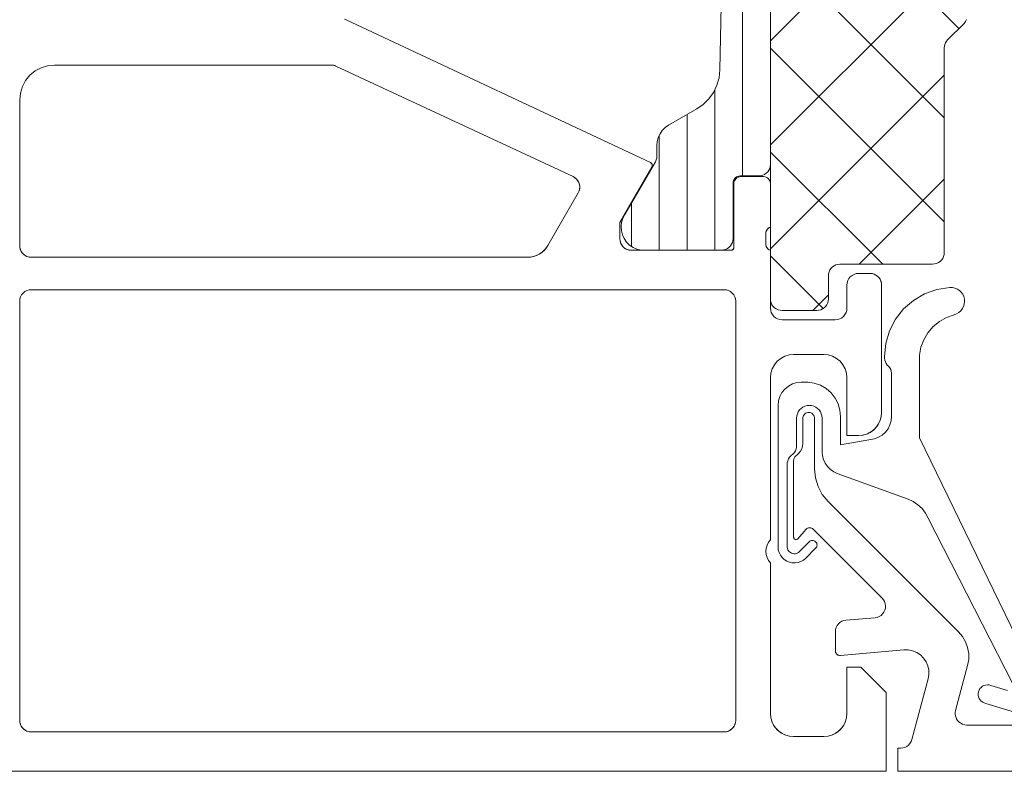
# Model space of a CAD drawing. Header units: metres. Extents: x 69 to 122.5, y -21.4 to -4.6.
# Tile 23 of 250: x 72.3576 to 72.4001, y -17.9425 to -17.9101. Entities that reach past the tile are written whole.
import ezdxf

# ---------------------------------------------------------------- set-up
doc = ezdxf.new("R2010")
doc.units = ezdxf.units.M
doc.header["$LTSCALE"] = 0.02
doc.layers.add('032_Metallarbeiten-Fenster', color=7, linetype='Continuous', lineweight=5)

msp = doc.modelspace()

# ---------------------------------------------------------------- linework, layer by layer
at = {"layer": '032_Metallarbeiten-Fenster', "color": 251, "linetype": 'Continuous', "lineweight": 9, "true_color": 0x555555}
for p, q in [((72.3888, -17.916801), (72.3888, -17.860721)), ((72.39, -17.916302), (72.39, -17.861221)), ((72.398135, -17.910431), (72.39, -17.902296)), ((72.39, -17.910965), (72.3977, -17.903266)), ((72.39, -17.915455), (72.399568, -17.905888)), ((72.3975, -17.914286), (72.390275, -17.907061)), ((72.3975, -17.918776), (72.39, -17.911276)), ((72.39, -17.919946), (72.3975, -17.912446)), ((72.3876, -17.920001), (72.3876, -17.913079)), ((72.3864, -17.920001), (72.3864, -17.914152)), ((72.3852, -17.920001), (72.3852, -17.915053)), ((72.394844, -17.92061), (72.39, -17.915766)), ((72.393826, -17.92061), (72.3975, -17.916936)), ((72.384, -17.919838), (72.384, -17.917976)), ((72.392271, -17.922528), (72.39, -17.920257)), ((72.391826, -17.92261), (72.3925, -17.921936))]:
    msp.add_line(p, q, dxfattribs=at)
at = {"layer": '032_Metallarbeiten-Fenster', "linetype": 'Continuous', "lineweight": 5}
for points in [[(72.39, -17.907261), (72.39, -17.916301), (72.39, -17.916301), (72.389992, -17.916388), (72.38997, -17.916472), (72.389933, -17.916551), (72.389883, -17.916623), (72.389821, -17.916684), (72.38975, -17.916734), (72.389671, -17.916771), (72.389587, -17.916794), (72.3895, -17.916801), (72.38869, -17.916801), (72.38869, -17.916801), (72.388638, -17.916806), (72.388587, -17.916819), (72.38854, -17.916841), (72.388497, -17.916871), (72.38846, -17.916908), (72.38843, -17.916951), (72.388408, -17.916999), (72.388394, -17.917049), (72.38839, -17.917101), (72.38839, -17.919501), (72.38839, -17.919501), (72.388382, -17.919588), (72.38836, -17.919672), (72.388323, -17.919751), (72.388273, -17.919823), (72.388211, -17.919884), (72.38814, -17.919934), (72.388061, -17.919971), (72.387977, -17.919994), (72.38789, -17.920001), (72.384414, -17.920001), (72.384414, -17.920001), (72.384237, -17.919959), (72.384071, -17.919886), (72.383921, -17.919784), (72.383792, -17.919656), (72.383688, -17.919508), (72.383612, -17.919343), (72.383568, -17.919167), (72.383556, -17.918985), (72.383577, -17.918805), (72.383631, -17.918632), (72.383715, -17.918471), (72.385033, -17.916187), (72.385033, -17.916187), (72.38507, -17.916107), (72.385093, -17.916021), (72.3851, -17.915932), (72.3851, -17.91548), (72.3851, -17.91548), (72.385115, -17.915306), (72.38516, -17.915138), (72.385234, -17.91498), (72.385334, -17.914837), (72.385457, -17.914714), (72.3856, -17.914614), (72.386824, -17.913907), (72.386824, -17.913907), (72.387104, -17.913712), (72.387347, -17.913471), (72.387545, -17.913193), (72.387693, -17.912885), (72.387787, -17.912556), (72.387823, -17.912216), (72.387965, -17.905271)], [(72.398462, -17.910051), (72.398416, -17.910137), (72.398354, -17.910213), (72.397647, -17.91092), (72.397647, -17.91092), (72.397596, -17.91098), (72.397555, -17.911047), (72.397525, -17.911119), (72.397506, -17.911195), (72.3975, -17.911274), (72.3975, -17.92011), (72.3975, -17.92011), (72.397492, -17.920197), (72.39747, -17.920281), (72.397433, -17.92036), (72.397383, -17.920431), (72.397321, -17.920493), (72.39725, -17.920543), (72.397171, -17.92058), (72.397087, -17.920602), (72.397, -17.92061), (72.393, -17.92061), (72.393, -17.92061), (72.392913, -17.920618), (72.392829, -17.92064), (72.39275, -17.920677), (72.392679, -17.920727), (72.392617, -17.920789), (72.392567, -17.92086), (72.39253, -17.920939), (72.392508, -17.921023), (72.3925, -17.92111), (72.3925, -17.92211), (72.3925, -17.92211), (72.392492, -17.922197), (72.39247, -17.922281), (72.392433, -17.92236), (72.392383, -17.922431), (72.392321, -17.922493), (72.39225, -17.922543), (72.392171, -17.92258), (72.392087, -17.922602), (72.392, -17.92261), (72.3905, -17.92261), (72.3905, -17.92261), (72.390413, -17.922602), (72.390329, -17.92258), (72.39025, -17.922543), (72.390179, -17.922493), (72.390117, -17.922431), (72.390067, -17.92236), (72.39003, -17.922281), (72.390008, -17.922197), (72.39, -17.92211), (72.39, -17.907261)], [(72.371666, -17.910047), (72.371691, -17.910058), (72.384821, -17.916224), (72.384845, -17.916239), (72.384866, -17.916259), (72.384882, -17.916282), (72.384894, -17.916308), (72.384899, -17.916336), (72.384899, -17.916365), (72.384893, -17.916392), (72.384882, -17.916418), (72.3835, -17.918811), (72.3835, -17.919511), (72.38351, -17.919609), (72.383538, -17.919703), (72.383584, -17.919789), (72.383647, -17.919865), (72.383722, -17.919927), (72.383809, -17.919973), (72.383903, -17.920002), (72.384, -17.920011), (72.3883, -17.920011), (72.388324, -17.920009), (72.388346, -17.920002), (72.388367, -17.919991), (72.388385, -17.919976), (72.3884, -17.919958), (72.388411, -17.919937), (72.388418, -17.919915), (72.38842, -17.919891), (72.38842, -17.917131), (72.388426, -17.917073), (72.388443, -17.917016), (72.388471, -17.916965), (72.388508, -17.916919), (72.388553, -17.916882), (72.388605, -17.916854), (72.388662, -17.916837), (72.38872, -17.916831), (72.3897, -17.916831), (72.389759, -17.916837), (72.389815, -17.916854), (72.389867, -17.916882), (72.389912, -17.916919), (72.38995, -17.916965), (72.389977, -17.917016), (72.389994, -17.917073), (72.39, -17.917131), (72.39, -17.919011), (72.389958, -17.919028), (72.389919, -17.919051), (72.389884, -17.91908), (72.389854, -17.919114), (72.38983, -17.919153), (72.389813, -17.919195), (72.389803, -17.919239), (72.3898, -17.919284), (72.3898, -17.919738), (72.389803, -17.919783), (72.389813, -17.919828), (72.38983, -17.91987), (72.389854, -17.919908), (72.389884, -17.919943), (72.389919, -17.919972), (72.389958, -17.919995), (72.39, -17.920011), (72.39, -17.922511), (72.39001, -17.922608), (72.390038, -17.922702), (72.390084, -17.922789), (72.390147, -17.922864), (72.390222, -17.922927), (72.390309, -17.922973), (72.390403, -17.923001), (72.3905, -17.923011), (72.3928, -17.923011), (72.392898, -17.923001), (72.392992, -17.922973), (72.393078, -17.922927), (72.393154, -17.922864), (72.393216, -17.922789), (72.393262, -17.922702), (72.393291, -17.922608), (72.393301, -17.922511), (72.3933, -17.921511), (72.39331, -17.921413), (72.393339, -17.921319), (72.393385, -17.921233), (72.393447, -17.921157), (72.393523, -17.921095), (72.393609, -17.921049), (72.393703, -17.92102), (72.3938, -17.921011), (72.3943, -17.921011), (72.394398, -17.92102), (72.394492, -17.921049), (72.394578, -17.921095), (72.394654, -17.921157), (72.394716, -17.921233), (72.394762, -17.921319), (72.394791, -17.921413), (72.3948, -17.92151), (72.3948, -17.927011), (72.394781, -17.927206), (72.394724, -17.927393), (72.394632, -17.927566), (72.394507, -17.927718), (72.394356, -17.927842), (72.394183, -17.927935), (72.393995, -17.927992), (72.3938, -17.928011), (72.3933, -17.928011), (72.3933, -17.925511), (72.393281, -17.925316), (72.393224, -17.925128), (72.393131, -17.924955), (72.393007, -17.924804), (72.392856, -17.924679), (72.392683, -17.924587), (72.392495, -17.92453), (72.3923, -17.924511), (72.391, -17.924511), (72.390805, -17.92453), (72.390617, -17.924587), (72.390444, -17.924679), (72.390293, -17.924804), (72.390169, -17.924955), (72.390076, -17.925128), (72.390019, -17.925316), (72.39, -17.925511), (72.39, -17.932511), (72.389915, -17.932619), (72.389852, -17.932742), (72.389813, -17.932874), (72.3898, -17.933011), (72.389813, -17.933148), (72.389852, -17.93328), (72.389915, -17.933402), (72.39, -17.933511), (72.39, -17.940011), (72.390019, -17.940206), (72.390076, -17.940393), (72.390168, -17.940566), (72.390293, -17.940718), (72.390444, -17.940842), (72.390617, -17.940935), (72.390805, -17.940992), (72.391, -17.941011), (72.3923, -17.941011), (72.392495, -17.940992), (72.392683, -17.940935), (72.392856, -17.940842), (72.393007, -17.940718), (72.393132, -17.940566), (72.393224, -17.940393), (72.393281, -17.940206), (72.3933, -17.940011), (72.3933, -17.938011), (72.3939, -17.938011), (72.395, -17.939111), (72.395, -17.942511), (72.3305, -17.942511)]]:
    msp.add_lwpolyline(points, dxfattribs=at)
at = {"layer": '032_Metallarbeiten-Fenster', "lineweight": 5}
for points in [[(72.39, -17.907261), (72.39, -17.916301), (72.39, -17.916301), (72.389992, -17.916388), (72.38997, -17.916472), (72.389933, -17.916551), (72.389883, -17.916623), (72.389821, -17.916684), (72.38975, -17.916734), (72.389671, -17.916771), (72.389587, -17.916794), (72.3895, -17.916801), (72.38869, -17.916801), (72.38869, -17.916801), (72.388638, -17.916806), (72.388587, -17.916819), (72.38854, -17.916841), (72.388497, -17.916871), (72.38846, -17.916908), (72.38843, -17.916951), (72.388408, -17.916999), (72.388394, -17.917049), (72.38839, -17.917101), (72.38839, -17.919501), (72.38839, -17.919501), (72.388382, -17.919588), (72.38836, -17.919672), (72.388323, -17.919751), (72.388273, -17.919823), (72.388211, -17.919884), (72.38814, -17.919934), (72.388061, -17.919971), (72.387977, -17.919994), (72.38789, -17.920001), (72.384414, -17.920001), (72.384414, -17.920001), (72.384237, -17.919959), (72.384071, -17.919886), (72.383921, -17.919784), (72.383792, -17.919656), (72.383688, -17.919508), (72.383612, -17.919343), (72.383568, -17.919167), (72.383556, -17.918985), (72.383577, -17.918805), (72.383631, -17.918632), (72.383715, -17.918471), (72.385033, -17.916187), (72.385033, -17.916187), (72.38507, -17.916107), (72.385093, -17.916021), (72.3851, -17.915932), (72.3851, -17.91548), (72.3851, -17.91548), (72.385115, -17.915306), (72.38516, -17.915138), (72.385234, -17.91498), (72.385334, -17.914837), (72.385457, -17.914714), (72.3856, -17.914614), (72.386824, -17.913907), (72.386824, -17.913907), (72.387104, -17.913712), (72.387347, -17.913471), (72.387545, -17.913193), (72.387693, -17.912885), (72.387787, -17.912556), (72.387823, -17.912216), (72.387965, -17.905271)], [(72.398462, -17.910051), (72.398416, -17.910137), (72.398354, -17.910213), (72.397647, -17.91092), (72.397647, -17.91092), (72.397596, -17.91098), (72.397555, -17.911047), (72.397525, -17.911119), (72.397506, -17.911195), (72.3975, -17.911274), (72.3975, -17.92011), (72.3975, -17.92011), (72.397492, -17.920197), (72.39747, -17.920281), (72.397433, -17.92036), (72.397383, -17.920431), (72.397321, -17.920493), (72.39725, -17.920543), (72.397171, -17.92058), (72.397087, -17.920602), (72.397, -17.92061), (72.393, -17.92061), (72.393, -17.92061), (72.392913, -17.920618), (72.392829, -17.92064), (72.39275, -17.920677), (72.392679, -17.920727), (72.392617, -17.920789), (72.392567, -17.92086), (72.39253, -17.920939), (72.392508, -17.921023), (72.3925, -17.92111), (72.3925, -17.92211), (72.3925, -17.92211), (72.392492, -17.922197), (72.39247, -17.922281), (72.392433, -17.92236), (72.392383, -17.922431), (72.392321, -17.922493), (72.39225, -17.922543), (72.392171, -17.92258), (72.392087, -17.922602), (72.392, -17.92261), (72.3905, -17.92261), (72.3905, -17.92261), (72.390413, -17.922602), (72.390329, -17.92258), (72.39025, -17.922543), (72.390179, -17.922493), (72.390117, -17.922431), (72.390067, -17.92236), (72.39003, -17.922281), (72.390008, -17.922197), (72.39, -17.92211), (72.39, -17.907261)], [(72.371623, -17.910032), (72.371691, -17.910058), (72.384821, -17.916224), (72.384821, -17.916224), (72.384843, -17.916237), (72.384862, -17.916254), (72.384877, -17.916274), (72.384889, -17.916296), (72.384897, -17.91632), (72.3849, -17.916345), (72.384898, -17.916371), (72.384892, -17.916395), (72.384882, -17.916418), (72.3835, -17.918811), (72.3835, -17.919511), (72.3835, -17.919511), (72.383508, -17.919598), (72.38353, -17.919682), (72.383567, -17.919761), (72.383617, -17.919833), (72.383679, -17.919894), (72.38375, -17.919944), (72.383829, -17.919981), (72.383913, -17.920004), (72.384, -17.920011), (72.3883, -17.920011), (72.3883, -17.920011), (72.388321, -17.920009), (72.388341, -17.920004), (72.38836, -17.919995), (72.388377, -17.919983), (72.388392, -17.919968), (72.388404, -17.919951), (72.388413, -17.919932), (72.388418, -17.919912), (72.38842, -17.919891), (72.38842, -17.917131), (72.38842, -17.917131), (72.388426, -17.917073), (72.388443, -17.917016), (72.388471, -17.916965), (72.388508, -17.916919), (72.388553, -17.916882), (72.388605, -17.916854), (72.388662, -17.916837), (72.38872, -17.916831), (72.3897, -17.916831), (72.3897, -17.916831), (72.389759, -17.916837), (72.389815, -17.916854), (72.389867, -17.916882), (72.389912, -17.916919), (72.38995, -17.916965), (72.389977, -17.917016), (72.389994, -17.917073), (72.39, -17.917131), (72.39, -17.919011), (72.39, -17.919011), (72.389952, -17.919031), (72.389908, -17.919058), (72.38987, -17.919094), (72.38984, -17.919136), (72.389817, -17.919183), (72.389804, -17.919233), (72.3898, -17.919284), (72.3898, -17.919738), (72.3898, -17.919738), (72.389804, -17.91979), (72.389817, -17.91984), (72.38984, -17.919887), (72.38987, -17.919929), (72.389908, -17.919964), (72.389952, -17.919992), (72.39, -17.920011), (72.39, -17.922511), (72.39, -17.922511), (72.39001, -17.922608), (72.390038, -17.922702), (72.390084, -17.922789), (72.390147, -17.922864), (72.390222, -17.922927), (72.390309, -17.922973), (72.390403, -17.923001), (72.3905, -17.923011), (72.3928, -17.923011), (72.3928, -17.923011), (72.392898, -17.923001), (72.392992, -17.922973), (72.393078, -17.922927), (72.393154, -17.922864), (72.393216, -17.922789), (72.393262, -17.922702), (72.393291, -17.922608), (72.393301, -17.922511), (72.3933, -17.921511), (72.3933, -17.921511), (72.39331, -17.921413), (72.393339, -17.921319), (72.393385, -17.921233), (72.393447, -17.921157), (72.393523, -17.921095), (72.393609, -17.921049), (72.393703, -17.92102), (72.3938, -17.921011), (72.3943, -17.921011), (72.3943, -17.921011), (72.394387, -17.921018), (72.394471, -17.921041), (72.39455, -17.921078), (72.394622, -17.921128), (72.394683, -17.921189), (72.394733, -17.921261), (72.39477, -17.92134), (72.394793, -17.921424), (72.3948, -17.92151), (72.3948, -17.927011), (72.3948, -17.927011), (72.394785, -17.927184), (72.39474, -17.927353), (72.394666, -17.927511), (72.394566, -17.927654), (72.394443, -17.927777), (72.3943, -17.927877), (72.394142, -17.92795), (72.393974, -17.927996), (72.3938, -17.928011), (72.3933, -17.928011), (72.3933, -17.925511), (72.3933, -17.925511), (72.393281, -17.925316), (72.393224, -17.925128), (72.393131, -17.924955), (72.393007, -17.924804), (72.392856, -17.924679), (72.392683, -17.924587), (72.392495, -17.92453), (72.3923, -17.924511), (72.391, -17.924511), (72.391, -17.924511), (72.390805, -17.92453), (72.390617, -17.924587), (72.390444, -17.924679), (72.390293, -17.924804), (72.390169, -17.924955), (72.390076, -17.925128), (72.390019, -17.925316), (72.39, -17.925511), (72.39, -17.932511), (72.39, -17.932511), (72.389915, -17.932619), (72.389852, -17.932742), (72.389813, -17.932874), (72.3898, -17.933011), (72.389813, -17.933148), (72.389852, -17.93328), (72.389915, -17.933402), (72.39, -17.933511), (72.39, -17.940011), (72.39, -17.940011), (72.390015, -17.940184), (72.39006, -17.940353), (72.390134, -17.940511), (72.390234, -17.940654), (72.390357, -17.940777), (72.3905, -17.940877), (72.390658, -17.940951), (72.390826, -17.940996), (72.391, -17.941011), (72.3923, -17.941011), (72.3923, -17.941011), (72.392474, -17.940996), (72.392642, -17.940951), (72.3928, -17.940877), (72.392943, -17.940777), (72.393066, -17.940654), (72.393166, -17.940511), (72.39324, -17.940353), (72.393285, -17.940184), (72.3933, -17.940011), (72.3933, -17.938011), (72.3939, -17.938011), (72.395, -17.939111), (72.395, -17.942511), (72.3305, -17.942511)], [(72.401104, -17.937747), (72.396429, -17.928108), (72.396429, -17.924546), (72.396429, -17.924546), (72.396492, -17.924201), (72.396614, -17.923872), (72.396792, -17.92357), (72.39702, -17.923303), (72.397291, -17.92308), (72.397597, -17.922908), (72.397928, -17.922792), (72.397928, -17.922792), (72.398032, -17.922755), (72.398128, -17.9227), (72.398212, -17.922628), (72.398281, -17.922542), (72.398333, -17.922444), (72.398367, -17.922339), (72.39838, -17.922229), (72.398373, -17.922119), (72.398373, -17.922119), (72.398347, -17.922012), (72.398301, -17.921912), (72.398237, -17.921821), (72.398158, -17.921744), (72.398066, -17.921683), (72.397964, -17.92164), (72.397856, -17.921616), (72.397746, -17.921612), (72.397746, -17.921612), (72.397188, -17.921697), (72.396656, -17.921886), (72.396169, -17.922172), (72.395745, -17.922544), (72.395397, -17.922989), (72.39514, -17.923491), (72.394982, -17.924033), (72.394929, -17.924595), (72.394929, -17.924595), (72.394926, -17.924675), (72.394936, -17.924754), (72.394959, -17.92483), (72.394994, -17.924902), (72.39504, -17.924967), (72.39504, -17.924967), (72.3951, -17.925021), (72.39515, -17.925084), (72.395189, -17.925155), (72.395215, -17.925231), (72.395229, -17.925311), (72.395229, -17.927185), (72.395229, -17.927185), (72.395212, -17.927371), (72.39516, -17.92755), (72.395076, -17.927717), (72.394962, -17.927865), (72.394823, -17.927989), (72.394663, -17.928086), (72.394488, -17.928151), (72.393029, -17.928408), (72.393029, -17.9272), (72.393029, -17.9272), (72.393001, -17.926918), (72.392921, -17.926646), (72.392791, -17.926393), (72.392617, -17.92617), (72.392404, -17.925983), (72.392159, -17.925839), (72.391892, -17.925743), (72.391612, -17.925699), (72.391329, -17.925708), (72.391329, -17.925708), (72.391134, -17.925727), (72.390946, -17.925784), (72.390773, -17.925877), (72.390622, -17.926001), (72.390498, -17.926152), (72.390405, -17.926325), (72.390348, -17.926513), (72.390329, -17.926708), (72.390329, -17.932815), (72.390329, -17.932815), (72.39034, -17.932941), (72.390375, -17.933063), (72.39043, -17.933177), (72.390505, -17.933279), (72.390598, -17.933366), (72.390704, -17.933435), (72.390821, -17.933483), (72.390945, -17.93351), (72.391072, -17.933513), (72.391197, -17.933494), (72.391317, -17.933453), (72.391427, -17.93339), (72.391524, -17.933309), (72.391952, -17.93288), (72.391952, -17.93288), (72.391977, -17.93285), (72.391996, -17.932815), (72.392007, -17.932778), (72.392011, -17.932739), (72.392007, -17.9327), (72.391996, -17.932662), (72.391977, -17.932628), (72.391952, -17.932597), (72.391952, -17.932597), (72.391922, -17.932572), (72.391888, -17.932554), (72.39185, -17.932543), (72.391811, -17.932539), (72.391772, -17.932543), (72.391735, -17.932554), (72.3917, -17.932572), (72.39167, -17.932597), (72.391226, -17.933041), (72.391226, -17.933041), (72.391181, -17.933074), (72.391131, -17.933098), (72.391077, -17.933113), (72.391021, -17.933117), (72.390966, -17.93311), (72.390913, -17.933094), (72.390863, -17.933068), (72.39082, -17.933034), (72.390783, -17.932992), (72.390755, -17.932944), (72.390736, -17.932891), (72.390727, -17.932836), (72.390729, -17.932781), (72.390729, -17.929195), (72.390746, -17.929104), (72.390779, -17.929018), (72.390828, -17.92894), (72.39089, -17.928872), (72.39089, -17.928872), (72.390965, -17.928819), (72.391029, -17.928753), (72.391079, -17.928676), (72.391113, -17.92859), (72.39113, -17.9285), (72.391129, -17.928408), (72.391129, -17.927258), (72.391129, -17.927258), (72.391137, -17.927162), (72.391162, -17.92707), (72.391203, -17.926983), (72.391258, -17.926904), (72.391325, -17.926837), (72.391404, -17.926782), (72.391491, -17.926741), (72.391583, -17.926716), (72.391679, -17.926708), (72.391679, -17.926708), (72.391774, -17.926716), (72.391867, -17.926741), (72.391954, -17.926782), (72.392033, -17.926837), (72.3921, -17.926904), (72.392155, -17.926983), (72.392196, -17.92707), (72.392221, -17.927162), (72.392229, -17.927258), (72.392229, -17.928708), (72.392229, -17.928708), (72.392244, -17.928882), (72.392289, -17.92905), (72.392363, -17.929208), (72.392463, -17.929351), (72.392586, -17.929474), (72.392729, -17.929574), (72.392887, -17.929647), (72.39594, -17.930757), (72.39594, -17.930757), (72.396164, -17.93086), (72.396368, -17.930999), (72.396547, -17.931168), (72.396696, -17.931365), (72.39681, -17.931584), (72.400464, -17.93874)], [(72.422002, -17.942511), (72.395502, -17.942511), (72.395502, -17.941511), (72.395618, -17.941511), (72.395618, -17.941511), (72.395711, -17.941503), (72.395801, -17.941477), (72.395884, -17.941435), (72.395958, -17.941378), (72.39602, -17.941309), (72.396068, -17.941229), (72.396101, -17.941142), (72.396808, -17.938522), (72.396808, -17.938522), (72.39684, -17.938333), (72.396835, -17.938141), (72.396793, -17.937954), (72.396717, -17.937778), (72.396608, -17.93762), (72.396471, -17.937486), (72.396312, -17.93738), (72.396135, -17.937307), (72.395947, -17.937269), (72.395755, -17.937267), (72.393019, -17.937509), (72.393019, -17.937509), (72.392983, -17.937509), (72.392946, -17.937502), (72.392912, -17.937488), (72.392881, -17.937469), (72.392854, -17.937444), (72.392832, -17.937415), (72.392815, -17.937382), (72.392805, -17.937346), (72.392802, -17.93731), (72.392802, -17.93648), (72.392802, -17.93648), (72.39281, -17.936388), (72.392836, -17.936299), (72.392877, -17.936216), (72.392933, -17.936143), (72.393002, -17.93608), (72.393081, -17.936032), (72.393167, -17.935999), (72.393258, -17.935982), (72.394513, -17.935879), (72.394513, -17.935879), (72.394606, -17.935862), (72.394694, -17.935827), (72.394774, -17.935777), (72.394843, -17.935713), (72.394899, -17.935637), (72.39494, -17.935552), (72.394963, -17.93546), (72.39497, -17.935366), (72.394958, -17.935272), (72.394929, -17.935183), (72.394883, -17.9351), (72.394823, -17.935027), (72.391838, -17.932048), (72.391838, -17.932048), (72.391811, -17.932025), (72.391779, -17.932007), (72.391745, -17.931995), (72.39171, -17.93199), (72.391674, -17.93199), (72.391639, -17.931998), (72.391605, -17.932011), (72.391575, -17.932031), (72.391549, -17.932055), (72.391176, -17.932467), (72.391176, -17.932467), (72.391162, -17.932479), (72.391147, -17.932489), (72.391129, -17.932496), (72.391111, -17.932499), (72.391093, -17.932499), (72.391075, -17.932496), (72.391057, -17.932489), (72.391042, -17.93248), (72.391028, -17.932467), (72.391017, -17.932452), (72.391009, -17.932436), (72.391003, -17.932418), (72.391002, -17.9324), (72.391002, -17.929101), (72.391002, -17.929101), (72.391008, -17.929043), (72.391025, -17.928987), (72.391052, -17.928935), (72.39109, -17.928889), (72.391135, -17.928852), (72.391135, -17.928852), (72.391226, -17.928777), (72.391301, -17.928686), (72.391356, -17.928583), (72.39139, -17.92847), (72.391402, -17.928353), (72.391402, -17.927281), (72.391402, -17.927281), (72.391403, -17.927236), (72.391413, -17.927191), (72.39143, -17.927149), (72.391454, -17.927111), (72.391486, -17.927078), (72.391522, -17.927051), (72.391563, -17.927031), (72.391607, -17.927019), (72.391652, -17.927015), (72.391652, -17.927015), (72.391697, -17.927019), (72.391741, -17.927031), (72.391781, -17.927051), (72.391818, -17.927078), (72.391849, -17.927111), (72.391874, -17.927149), (72.391891, -17.927191), (72.3919, -17.927236), (72.391902, -17.927281), (72.391902, -17.929444), (72.391902, -17.929444), (72.39194, -17.929835), (72.392054, -17.93021), (72.392239, -17.930555), (72.392488, -17.930859), (72.398123, -17.936494), (72.398123, -17.936494), (72.398291, -17.936694), (72.398421, -17.93692), (72.398511, -17.937166), (72.398556, -17.937424), (72.398556, -17.937685), (72.398511, -17.937943), (72.397991, -17.939882), (72.397991, -17.939882), (72.397976, -17.939972), (72.397977, -17.940063), (72.397995, -17.940153), (72.398029, -17.940238), (72.398078, -17.940316), (72.39814, -17.940383), (72.398213, -17.940438), (72.398295, -17.940478), (72.398383, -17.940503), (72.398474, -17.940511), (72.400002, -17.940511), (72.402002, -17.940511)], [(72.400227, -17.939022), (72.399508, -17.938803), (72.399508, -17.938803), (72.399436, -17.938783), (72.399362, -17.938777), (72.399288, -17.938784), (72.399216, -17.938806), (72.39915, -17.93884), (72.399091, -17.938885), (72.399041, -17.938941), (72.399003, -17.939005), (72.398977, -17.939075), (72.398977, -17.939075), (72.398965, -17.939148), (72.398966, -17.939222), (72.398981, -17.939295), (72.399009, -17.939364), (72.399049, -17.939427), (72.3991, -17.939481), (72.399161, -17.939525), (72.399228, -17.939557), (72.3993, -17.939576), (72.401631, -17.940288)]]:
    msp.add_lwpolyline(points, dxfattribs=at)
at = {"layer": '032_Metallarbeiten-Fenster', "linetype": 'Continuous', "lineweight": 5}
for points in [[(72.3581, -17.92031), (72.379523, -17.92031), (72.379653, -17.920302), (72.379781, -17.920276), (72.379905, -17.920234), (72.380023, -17.920177), (72.380131, -17.920104), (72.38023, -17.920018), (72.380316, -17.919919), (72.380389, -17.91981), (72.381703, -17.917533), (72.381746, -17.917439), (72.381767, -17.917338), (72.381768, -17.917234), (72.381747, -17.917133), (72.381706, -17.917038), (72.381646, -17.916954), (72.38157, -17.916883), (72.381482, -17.91683), (72.371247, -17.912058), (72.371222, -17.912047), (72.371197, -17.912037), (72.371171, -17.912029), (72.371144, -17.912023), (72.371117, -17.912017), (72.37109, -17.912014), (72.371063, -17.912011), (72.371036, -17.912011), (72.3591, -17.912011), (72.358807, -17.91204), (72.358526, -17.912125), (72.358267, -17.912264), (72.358039, -17.91245), (72.357853, -17.912677), (72.357714, -17.912937), (72.357629, -17.913218), (72.3576, -17.913511), (72.3576, -17.91981), (72.35761, -17.919908), (72.357638, -17.920002), (72.357684, -17.920088), (72.357746, -17.920164), (72.357822, -17.920226), (72.357909, -17.920272), (72.358002, -17.920301)], [(72.388, -17.940811), (72.388098, -17.940801), (72.388191, -17.940773), (72.388278, -17.940726), (72.388354, -17.940664), (72.388416, -17.940589), (72.388462, -17.940502), (72.38849, -17.940408), (72.3885, -17.940311), (72.3885, -17.922211), (72.38849, -17.922113), (72.388462, -17.92202), (72.388416, -17.921933), (72.388354, -17.921857), (72.388278, -17.921795), (72.388191, -17.921749), (72.388098, -17.92172), (72.388, -17.921711), (72.3581, -17.921711), (72.358002, -17.92172), (72.357909, -17.921749), (72.357822, -17.921795), (72.357746, -17.921857), (72.357684, -17.921933), (72.357638, -17.92202), (72.35761, -17.922113), (72.3576, -17.922211), (72.3576, -17.940311), (72.35761, -17.940408), (72.357638, -17.940502), (72.357684, -17.940589), (72.357746, -17.940664), (72.357822, -17.940726), (72.357909, -17.940773), (72.358002, -17.940801), (72.3581, -17.940811)]]:
    msp.add_lwpolyline(points, close=True, dxfattribs=at)
at = {"layer": '032_Metallarbeiten-Fenster', "lineweight": 5}
for points in [[(72.3591, -17.912011), (72.371036, -17.912011), (72.371036, -17.912011), (72.371108, -17.912016), (72.371179, -17.912032), (72.371247, -17.912058), (72.381482, -17.91683), (72.381482, -17.91683), (72.381561, -17.916876), (72.381631, -17.916937), (72.381688, -17.917008), (72.381731, -17.91709), (72.381759, -17.917177), (72.38177, -17.917269), (72.381764, -17.91736), (72.381742, -17.91745), (72.381703, -17.917533), (72.380389, -17.91981), (72.380389, -17.91981), (72.380289, -17.919953), (72.380165, -17.920077), (72.380023, -17.920177), (72.379865, -17.92025), (72.379696, -17.920295), (72.379523, -17.92031), (72.3581, -17.92031), (72.3581, -17.92031), (72.358013, -17.920303), (72.357929, -17.92028), (72.35785, -17.920243), (72.357779, -17.920194), (72.357717, -17.920132), (72.357667, -17.92006), (72.35763, -17.919981), (72.357608, -17.919897), (72.3576, -17.91981), (72.3576, -17.913511), (72.3576, -17.913511), (72.357629, -17.913218), (72.357714, -17.912937), (72.357853, -17.912677), (72.358039, -17.91245), (72.358267, -17.912264), (72.358526, -17.912125), (72.358807, -17.91204)], [(72.3581, -17.921711), (72.388, -17.921711), (72.388, -17.921711), (72.388098, -17.92172), (72.388191, -17.921749), (72.388278, -17.921795), (72.388354, -17.921857), (72.388416, -17.921933), (72.388462, -17.92202), (72.38849, -17.922113), (72.3885, -17.922211), (72.3885, -17.940311), (72.3885, -17.940311), (72.388492, -17.940398), (72.38847, -17.940482), (72.388433, -17.940561), (72.388383, -17.940632), (72.388321, -17.940694), (72.38825, -17.940744), (72.388171, -17.940781), (72.388087, -17.940803), (72.388, -17.940811), (72.3581, -17.940811), (72.3581, -17.940811), (72.358013, -17.940803), (72.357929, -17.940781), (72.35785, -17.940744), (72.357779, -17.940694), (72.357717, -17.940632), (72.357667, -17.940561), (72.35763, -17.940482), (72.357608, -17.940398), (72.3576, -17.940311), (72.3576, -17.922211), (72.3576, -17.922211), (72.35761, -17.922113), (72.357638, -17.92202), (72.357684, -17.921933), (72.357746, -17.921857), (72.357822, -17.921795), (72.357909, -17.921749), (72.358002, -17.92172)]]:
    msp.add_lwpolyline(points, close=True, dxfattribs=at)

doc.saveas('drawing.dxf')
